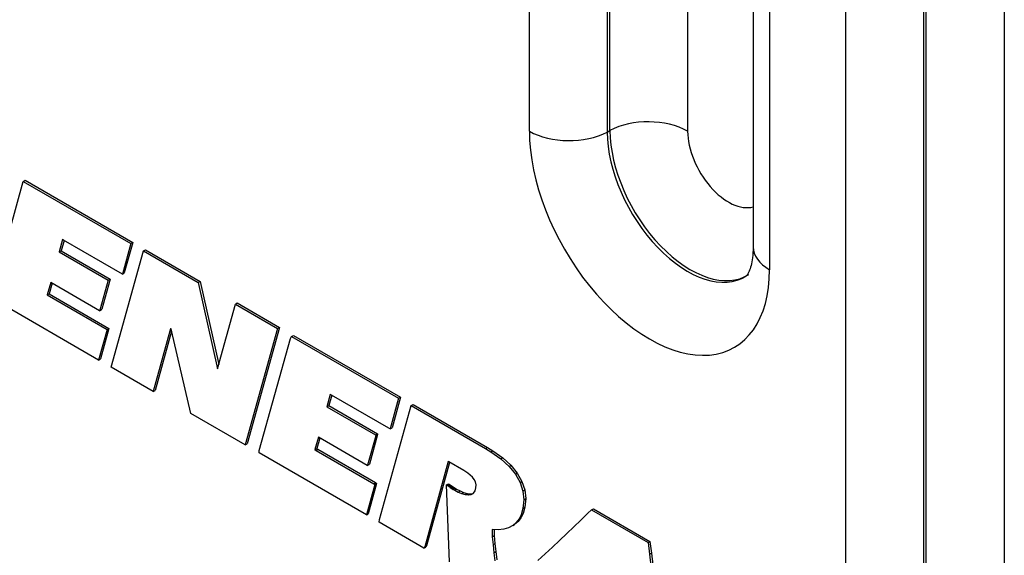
# Model space of a CAD drawing. Header units: inches. Extents: x -13.9 to 83.8, y -28.8 to 34.3.
# Tile 54 of 88: x 50.9 to 52, y 13.1 to 13.7. Entities that reach past the tile are written whole.
import ezdxf

# ---------------------------------------------------------------- set-up
doc = ezdxf.new("R2010")
doc.units = ezdxf.units.IN
doc.header["$MEASUREMENT"] = 0
doc.layers.add('FILTER_COVER_DRA', color=7, linetype='Continuous')

msp = doc.modelspace()

# ---------------------------------------------------------------- linework, layer by layer
at = {"layer": 'FILTER_COVER_DRA', "color": 7, "linetype": 'Continuous'}
for p, q in [((51.436, 13.6003), (51.436, 14.0086)), ((51.526, 13.6012), (51.526, 14.0094)), ((51.6128, 14.0086), (51.6128, 13.6003)), ((51.5228, 14.0077), (51.5228, 13.5995)), ((51.686, 13.8792), (51.686, 13.471)), ((51.7043, 13.8537), (51.7043, 13.4454)), ((51.8792, 12.2636), (51.8792, 13.8331)), ((51.9667, 13.8352), (51.9667, 12.2627)), ((51.7895, 12.294), (51.7895, 13.8045)), ((51.8763, 13.8036), (51.8763, 12.2931)), ((51.5228, 13.5995), (51.526, 13.6012)), ((50.8349, 13.4164), (50.8703, 13.5443)), ((50.8703, 13.5443), (50.8724, 13.5455)), ((50.8703, 13.5443), (50.9905, 13.4747)), ((50.8724, 13.5455), (50.9926, 13.476)), ((50.9142, 13.4792), (50.9104, 13.4654)), ((50.9158, 13.4783), (50.9125, 13.4666)), ((50.9154, 13.4785), (50.9142, 13.4792)), ((50.981, 13.4406), (50.9154, 13.4785)), ((50.9905, 13.4747), (50.981, 13.4406)), ((50.9926, 13.476), (50.9832, 13.4418)), ((50.9905, 13.4747), (50.9926, 13.476)), ((50.9104, 13.4654), (50.9125, 13.4666)), ((50.9104, 13.4654), (50.9652, 13.4336)), ((50.9125, 13.4666), (50.9673, 13.4349)), ((50.9685, 13.3363), (51.0045, 13.4666)), ((51.0045, 13.4666), (51.0067, 13.4678)), ((51.0045, 13.4666), (51.0659, 13.4311)), ((51.0067, 13.4678), (51.068, 13.4323)), ((50.981, 13.4406), (50.9832, 13.4418)), ((50.9009, 13.4312), (50.8971, 13.4173)), ((50.9025, 13.4303), (50.8992, 13.4185)), ((50.9555, 13.3996), (50.9009, 13.4312)), ((50.9652, 13.4336), (50.9559, 13.4001)), ((50.9673, 13.4349), (50.958, 13.4013)), ((50.9652, 13.4336), (50.9673, 13.4349)), ((51.0659, 13.4311), (51.068, 13.4323)), ((51.0659, 13.4311), (51.0874, 13.3347)), ((51.068, 13.4323), (51.0887, 13.3394)), ((50.8971, 13.4173), (50.8992, 13.4185)), ((50.8971, 13.4173), (50.9639, 13.3786)), ((50.8992, 13.4185), (50.966, 13.3798)), ((50.9545, 13.3444), (50.8348, 13.4137)), ((51.0874, 13.3347), (51.1074, 13.4071)), ((51.1074, 13.4071), (51.1095, 13.4083)), ((51.1074, 13.4071), (51.1545, 13.3798)), ((51.1095, 13.4083), (51.1566, 13.381)), ((50.9555, 13.3996), (50.9576, 13.4008)), ((50.9559, 13.4001), (50.9555, 13.3996)), ((50.9559, 13.4001), (50.958, 13.4013)), ((50.958, 13.4013), (50.9576, 13.4008)), ((50.9639, 13.3786), (50.9545, 13.3444)), ((50.966, 13.3798), (50.9566, 13.3457)), ((50.9639, 13.3786), (50.966, 13.3798)), ((51.0342, 13.3766), (51.0156, 13.3091)), ((51.036, 13.3766), (51.0177, 13.3103)), ((51.035, 13.3794), (51.0342, 13.3766)), ((51.0342, 13.3766), (51.0358, 13.3775)), ((51.0354, 13.3792), (51.035, 13.3794)), ((51.0358, 13.3774), (51.0354, 13.3792)), ((51.0577, 13.2847), (51.0358, 13.3774)), ((51.1545, 13.3798), (51.1184, 13.2495)), ((51.1566, 13.381), (51.1206, 13.2507)), ((51.1545, 13.3798), (51.1566, 13.381)), ((51.1689, 13.3687), (51.1701, 13.3708)), ((51.1701, 13.3708), (51.1722, 13.372)), ((51.1701, 13.3708), (51.2897, 13.3016)), ((51.1722, 13.372), (51.2918, 13.3028)), ((51.1341, 13.2432), (51.1689, 13.3687)), ((50.9545, 13.3444), (50.9566, 13.3457)), ((51.0156, 13.3091), (50.9685, 13.3363)), ((51.0156, 13.3091), (51.0177, 13.3103)), ((51.2134, 13.306), (51.2096, 13.2922)), ((51.215, 13.3051), (51.2117, 13.2934)), ((51.2146, 13.3053), (51.2134, 13.306)), ((51.279, 13.2681), (51.2146, 13.3053)), ((51.2096, 13.2922), (51.2117, 13.2934)), ((51.2117, 13.2934), (51.2663, 13.2618)), ((51.2685, 13.1661), (51.3038, 13.2934)), ((51.2897, 13.3016), (51.2803, 13.2675)), ((51.2918, 13.3028), (51.2824, 13.2687)), ((51.2897, 13.3016), (51.2918, 13.3028)), ((51.3038, 13.2934), (51.3059, 13.2946)), ((51.3038, 13.2934), (51.387, 13.2453)), ((51.3059, 13.2946), (51.3891, 13.2465)), ((51.1184, 13.2495), (51.0577, 13.2847)), ((51.2096, 13.2922), (51.2641, 13.2606)), ((51.2663, 13.2611), (51.2572, 13.2281)), ((51.2641, 13.2606), (51.2663, 13.2618)), ((51.2641, 13.2606), (51.2642, 13.2598)), ((51.2642, 13.2598), (51.2663, 13.2611)), ((51.2663, 13.2618), (51.2663, 13.2611)), ((51.2803, 13.2675), (51.279, 13.2681)), ((51.2803, 13.2675), (51.2824, 13.2687)), ((51.1184, 13.2495), (51.1206, 13.2507)), ((51.2001, 13.258), (51.1963, 13.2442)), ((51.2017, 13.2571), (51.1984, 13.2454)), ((51.2547, 13.2264), (51.2001, 13.258)), ((51.2642, 13.2598), (51.2551, 13.2269)), ((51.134, 13.2405), (51.1341, 13.2432)), ((51.2537, 13.1712), (51.134, 13.2405)), ((51.1963, 13.2442), (51.1984, 13.2454)), ((51.1963, 13.2442), (51.1975, 13.2434)), ((51.1975, 13.2434), (51.1996, 13.2446)), ((51.1975, 13.2434), (51.2619, 13.2061)), ((51.1984, 13.2454), (51.1996, 13.2446)), ((51.1996, 13.2446), (51.264, 13.2074)), ((51.387, 13.2453), (51.3891, 13.2465)), ((51.387, 13.2453), (51.3928, 13.2418)), ((51.3891, 13.2465), (51.3949, 13.243)), ((51.3928, 13.2418), (51.3949, 13.243)), ((51.3928, 13.2418), (51.404, 13.2339)), ((51.3949, 13.243), (51.4061, 13.2351)), ((51.2547, 13.2264), (51.2568, 13.2276)), ((51.2551, 13.2269), (51.2572, 13.2281)), ((51.2572, 13.2281), (51.2568, 13.2276)), ((51.3453, 13.2308), (51.3189, 13.1355)), ((51.3468, 13.23), (51.321, 13.1367)), ((51.346, 13.2304), (51.3453, 13.2308)), ((51.3625, 13.2209), (51.346, 13.2304)), ((51.404, 13.2339), (51.4061, 13.2351)), ((51.404, 13.2339), (51.4132, 13.2254)), ((51.4061, 13.2351), (51.4153, 13.2267)), ((51.2551, 13.2269), (51.2547, 13.2264)), ((51.3638, 13.2201), (51.3625, 13.2209)), ((51.3671, 13.218), (51.3638, 13.2201)), ((51.3699, 13.2158), (51.3671, 13.218)), ((51.4132, 13.2254), (51.4153, 13.2267)), ((51.4132, 13.2254), (51.4203, 13.2166)), ((51.4153, 13.2267), (51.4224, 13.2178)), ((51.4203, 13.2166), (51.4224, 13.2178)), ((51.4203, 13.2166), (51.4255, 13.2073)), ((51.4224, 13.2178), (51.4276, 13.2086)), ((51.2631, 13.2053), (51.2537, 13.1712)), ((51.2652, 13.2065), (51.2558, 13.1725)), ((51.2619, 13.2061), (51.264, 13.2074)), ((51.2619, 13.2061), (51.2631, 13.2053)), ((51.2631, 13.2053), (51.2652, 13.2065)), ((51.264, 13.2074), (51.2652, 13.2065)), ((51.3433, 13.2049), (51.3455, 13.2061)), ((51.3442, 13.2044), (51.3463, 13.2056)), ((51.3455, 13.2061), (51.3463, 13.2056)), ((51.3463, 13.2056), (51.3474, 13.2048)), ((51.3723, 13.2135), (51.3699, 13.2158)), ((51.3742, 13.2109), (51.3723, 13.2135)), ((51.3756, 13.2081), (51.3742, 13.2109)), ((51.3763, 13.205), (51.3756, 13.2081)), ((51.4255, 13.2073), (51.4276, 13.2086)), ((51.4255, 13.2073), (51.4286, 13.1978)), ((51.4276, 13.2086), (51.4307, 13.1991)), ((51.3465, 13.1187), (51.3433, 13.2049)), ((51.3433, 13.2049), (51.3442, 13.2044)), ((51.3442, 13.2044), (51.3452, 13.2036)), ((51.3452, 13.2036), (51.3474, 13.2048)), ((51.3452, 13.2036), (51.3463, 13.2028)), ((51.3463, 13.2028), (51.3484, 13.204)), ((51.3463, 13.2028), (51.3474, 13.202)), ((51.3474, 13.2048), (51.3484, 13.204)), ((51.3474, 13.202), (51.3495, 13.2032)), ((51.3474, 13.202), (51.3486, 13.2012)), ((51.3484, 13.204), (51.3495, 13.2032)), ((51.3486, 13.2012), (51.3507, 13.2025)), ((51.3486, 13.2012), (51.3497, 13.2005)), ((51.3495, 13.2032), (51.3507, 13.2025)), ((51.3497, 13.2005), (51.3518, 13.2017)), ((51.3497, 13.2005), (51.3509, 13.1998)), ((51.3507, 13.2025), (51.3518, 13.2017)), ((51.3509, 13.1998), (51.353, 13.201)), ((51.3509, 13.1998), (51.3525, 13.1988)), ((51.3518, 13.2017), (51.353, 13.201)), ((51.3525, 13.1988), (51.3546, 13.2001)), ((51.3525, 13.1988), (51.3563, 13.1968)), ((51.353, 13.201), (51.3546, 13.2001)), ((51.3546, 13.2001), (51.3584, 13.1981)), ((51.3563, 13.1968), (51.3584, 13.1981)), ((51.3563, 13.1968), (51.3602, 13.1952)), ((51.3584, 13.1981), (51.3623, 13.1964)), ((51.3602, 13.1952), (51.3623, 13.1964)), ((51.3602, 13.1952), (51.3641, 13.1941)), ((51.3623, 13.1964), (51.3662, 13.1953)), ((51.3641, 13.1941), (51.3662, 13.1953)), ((51.3662, 13.1953), (51.3698, 13.1948)), ((51.3677, 13.1936), (51.3698, 13.1948)), ((51.3698, 13.1948), (51.3731, 13.1952)), ((51.3709, 13.194), (51.3735, 13.1954)), ((51.3709, 13.194), (51.3731, 13.1952)), ((51.3731, 13.1952), (51.3736, 13.1955)), ((51.3735, 13.1954), (51.3754, 13.198)), ((51.3754, 13.198), (51.3762, 13.2016)), ((51.3762, 13.2016), (51.3763, 13.205)), ((51.4286, 13.1978), (51.4307, 13.1991)), ((51.4286, 13.1978), (51.4296, 13.1882)), ((51.4307, 13.1991), (51.4318, 13.1894)), ((51.3641, 13.1941), (51.3677, 13.1936)), ((51.3677, 13.1936), (51.3709, 13.194)), ((51.4296, 13.1882), (51.4287, 13.1784)), ((51.4296, 13.1882), (51.4318, 13.1894)), ((51.4318, 13.1894), (51.4308, 13.1797)), ((51.2537, 13.1712), (51.2558, 13.1725)), ((51.4289, 13.1727), (51.4265, 13.1679)), ((51.4287, 13.1784), (51.4267, 13.1714)), ((51.4267, 13.1714), (51.4289, 13.1727)), ((51.4287, 13.1784), (51.4308, 13.1797)), ((51.4308, 13.1797), (51.4289, 13.1727)), ((51.4935, 13.1654), (51.5013, 13.173)), ((51.5013, 13.173), (51.5055, 13.1767)), ((51.5055, 13.1767), (51.5076, 13.1779)), ((51.5055, 13.1767), (51.5685, 13.1402)), ((51.5076, 13.1779), (51.5707, 13.1414)), ((51.2679, 13.163), (51.2685, 13.1661)), ((51.3181, 13.134), (51.2679, 13.163)), ((51.4212, 13.1627), (51.4173, 13.1594)), ((51.4233, 13.1639), (51.4194, 13.1606)), ((51.4244, 13.1667), (51.4212, 13.1627)), ((51.4212, 13.1627), (51.4233, 13.1639)), ((51.4265, 13.1679), (51.4233, 13.1639)), ((51.4267, 13.1714), (51.4244, 13.1667)), ((51.4244, 13.1667), (51.4265, 13.1679)), ((51.4856, 13.1578), (51.4935, 13.1654)), ((51.4012, 13.1546), (51.3943, 13.1549)), ((51.3943, 13.1549), (51.3945, 13.1468)), ((51.3965, 13.1548), (51.3966, 13.148)), ((51.4073, 13.1553), (51.4012, 13.1546)), ((51.4127, 13.1569), (51.4073, 13.1553)), ((51.4173, 13.1594), (51.4127, 13.1569)), ((51.4173, 13.1594), (51.4194, 13.1606)), ((51.4697, 13.1427), (51.4777, 13.1503)), ((51.4777, 13.1503), (51.4856, 13.1578)), ((51.3945, 13.1468), (51.3966, 13.148)), ((51.3945, 13.1468), (51.3953, 13.1379)), ((51.3953, 13.1379), (51.3974, 13.1391)), ((51.3966, 13.148), (51.3974, 13.1391)), ((51.3974, 13.1391), (51.3984, 13.1301)), ((51.4617, 13.1351), (51.4697, 13.1427)), ((51.5685, 13.1402), (51.5707, 13.1414)), ((51.5685, 13.1402), (51.5701, 13.1272)), ((51.5707, 13.1414), (51.5723, 13.1284)), ((51.3189, 13.1355), (51.3181, 13.134)), ((51.3181, 13.134), (51.3202, 13.1352)), ((51.3189, 13.1355), (51.321, 13.1367)), ((51.321, 13.1367), (51.3202, 13.1352)), ((51.3953, 13.1379), (51.3962, 13.1289)), ((51.3962, 13.1289), (51.3984, 13.1301)), ((51.3962, 13.1289), (51.3973, 13.1199)), ((51.3984, 13.1301), (51.3994, 13.1211)), ((51.4536, 13.1276), (51.4617, 13.1351)), ((51.5701, 13.1272), (51.5723, 13.1284)), ((51.5723, 13.1284), (51.5739, 13.1154)), ((51.4455, 13.1201), (51.4536, 13.1276)), ((51.5701, 13.1272), (51.5717, 13.1141))]:
    msp.add_line(p, q, dxfattribs=at)
for centre, major_axis, start_param, end_param in [((51.5686, 13.5748), (-0.0625, 0), 3.926991, 5.462881), ((51.5701, 13.5229), (-0.0949, 0.1643), 0.785398, 3.926991), ((51.4802, 13.6259), (0.0625, 0), 3.926991, 5.462881), ((51.6128, 13.5475), (-0.0636, 0.1102), 0.785398, 3.168894), ((51.6159, 13.5493), (-0.0636, 0.1101), 0.785398, 3.166288), ((51.6585, 13.5739), (-0.0323, 0.056), 0.785398, 3.000578), ((51.7485, 13.471), (0.0625, 0), 3.141593, 3.926991)]:
    msp.add_ellipse(centre, major_axis=major_axis, ratio=0.57735, start_param=start_param, end_param=end_param, dxfattribs=at)
msp.add_open_spline([(51.686, 13.471), (51.6858, 13.4663), (51.6854, 13.455), (51.6812, 13.4416), (51.6782, 13.4384), (51.6781, 13.4383), (51.678, 13.4384)], degree=3, knots=[0, 0, 0, 0, 0.172422, 0.497659, 0.83241, 1, 1, 1, 1], dxfattribs=at)

doc.saveas('drawing.dxf')
